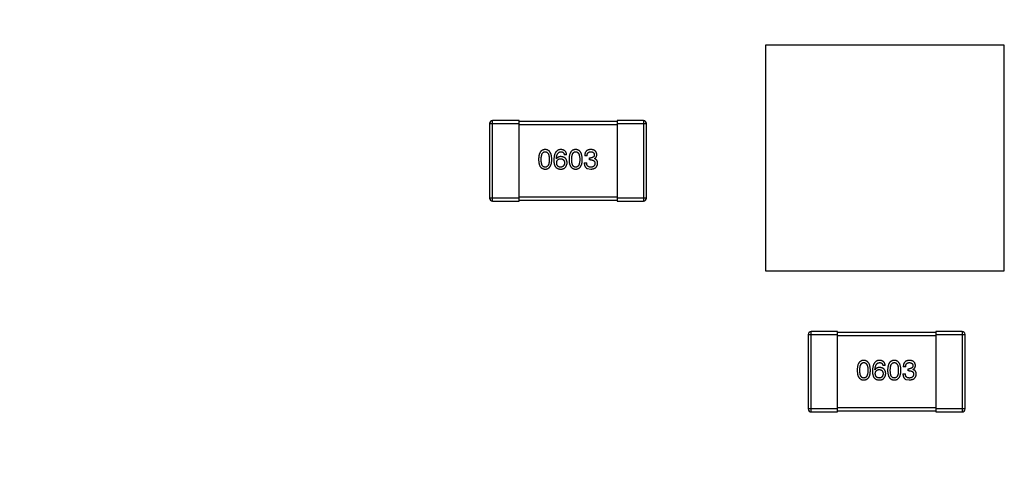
# Model space of a CAD drawing. Header units: inches. Extents: x -100 to 126, y -58 to 58.
# Tile 16 of 118: x 70.71 to 80.75, y -35.48 to -30.75. Entities that reach past the tile are written whole.
import ezdxf

# ---------------------------------------------------------------- set-up
doc = ezdxf.new("R2010")
doc.units = ezdxf.units.IN
doc.header["$LTSCALE"] = 1.21
doc.header["$MEASUREMENT"] = 0
doc.header["$PDMODE"] = 3
doc.header["$PDSIZE"] = 0.3125
doc.layers.get('0').update_dxf_attribs({"linetype": 'CONTINUOUS'})
doc.layers.get('Defpoints').update_dxf_attribs({"linetype": 'CONTINUOUS'})
doc.styles.get("Standard").update_dxf_attribs({"font": 'txt', "width": 0.8})
doc.dimstyles.get("Standard").update_dxf_attribs({"dimtxt": 0.15625, "dimasz": 0.1875, "dimexe": 0.125, "dimexo": 0.0625, "dimgap": 0.09, "dimtad": 0, "dimtih": 1, "dimtoh": 1, "dimzin": 4, "dimdsep": 46, "dimtxsty": 'STANDARD', "dimblk": '_FILLED', "dimblk1": '_FILLED', "dimblk2": '_FILLED', "dimcen": 0.09, "dimazin": 1, "dimtp": 0.01, "dimtm": 0.01, "dimtfac": 1, "dimtofl": 0, "dimtmove": 0, "dimatfit": 3, "dimldrblk": '_FILLED', "dimfxl": 1, "dimtolj": 1, "dimtzin": 4, "dimarcsym": 0})

# ---------------------------------------------------------------- blocks, each defined once
blk = doc.blocks.new('_FILLED')
at = {"color": 0, "linetype": 'ByBlock'}
blk.add_solid([(0, 0), (-1, 0.1667), (-1, -0.1667)], dxfattribs=at)
blk = doc.blocks.new('*D16')
at = {"color": 0, "lineweight": -2}
for p, q in [((76.836, 41.711), (39.619, 41.711)), ((39.744, 40.211), (39.744, -4.883)), ((39.744, -56.289), (39.744, -11.196)), ((61.686, -57.789), (39.619, -57.789))]:
    blk.add_line(p, q, dxfattribs=at)
at = {"layer": 'Defpoints', "color": 0}
for p in [(76.899, 41.711), (39.744, -57.789), (61.749, -57.789)]:
    blk.add_point(p, dxfattribs=at)
at = {"color": 0, "lineweight": -2, "xscale": 1.5, "yscale": 1.5, "zscale": 1.5}
for p, rotation in [((39.744, 41.711), 90), ((39.744, -57.789), 270)]:
    blk.add_blockref('_FILLED', p, dxfattribs=dict(at, rotation=rotation))
at = {"color": 0, "insert": (39.744, -8.039), "char_height": 2, "attachment_point": 5, "rotation": 90}
blk.add_mtext('\\A1;99.50', dxfattribs=at)

msp = doc.modelspace()

# ---------------------------------------------------------------- linework, layer by layer
at = {"color": 7, "linetype": 'Continuous'}
for p, q in [((80.749, -31.009), (78.312, -31.009)), ((78.312, -31.009), (78.312, -33.309)), ((80.749, -33.309), (80.749, -31.009)), ((75.499, -31.808), (75.799, -31.808)), ((75.499, -31.808), (75.499, -32.568)), ((75.799, -31.778), (75.529, -31.778)), ((75.529, -32.598), (75.529, -31.778)), ((75.799, -32.598), (75.799, -31.778)), ((76.799, -31.788), (75.799, -31.788)), ((75.799, -31.818), (76.799, -31.818)), ((77.069, -31.778), (76.799, -31.778)), ((76.799, -31.778), (76.799, -32.598)), ((76.799, -31.808), (77.099, -31.808)), ((77.069, -31.778), (77.069, -32.598)), ((77.099, -32.568), (77.099, -31.808)), ((76.285, -32.125), (76.261, -32.125)), ((76.493, -32.137), (76.469, -32.137)), ((76.181, -32.168), (76.18, -32.167)), ((76.464, -32.209), (76.49, -32.209)), ((76.517, -32.157), (76.53, -32.157)), ((76.517, -32.178), (76.517, -32.157)), ((76.529, -32.178), (76.517, -32.178)), ((76.568, -32.165), (76.568, -32.166)), ((76.494, -32.266), (76.53, -32.272)), ((75.799, -32.568), (75.499, -32.568)), ((75.529, -32.598), (75.799, -32.598)), ((76.799, -32.558), (75.799, -32.558)), ((75.799, -32.588), (76.799, -32.588)), ((77.099, -32.568), (76.799, -32.568)), ((76.799, -32.598), (77.069, -32.598)), ((78.312, -33.309), (80.749, -33.309)), ((79.049, -33.928), (78.779, -33.928)), ((78.779, -34.748), (78.779, -33.928)), ((79.049, -34.748), (79.049, -33.928)), ((80.049, -33.938), (79.049, -33.938)), ((80.319, -33.928), (80.049, -33.928)), ((80.049, -33.928), (80.049, -34.748)), ((80.319, -33.928), (80.319, -34.748)), ((78.749, -33.958), (79.049, -33.958)), ((78.749, -33.958), (78.749, -34.718)), ((79.049, -33.968), (80.049, -33.968)), ((80.049, -33.958), (80.349, -33.958)), ((80.349, -34.718), (80.349, -33.958)), ((79.431, -34.318), (79.43, -34.317)), ((79.535, -34.275), (79.511, -34.275)), ((79.743, -34.287), (79.719, -34.287)), ((79.767, -34.307), (79.78, -34.307)), ((79.767, -34.328), (79.767, -34.307)), ((79.779, -34.328), (79.767, -34.328)), ((79.818, -34.315), (79.818, -34.316)), ((79.714, -34.359), (79.74, -34.359)), ((79.744, -34.416), (79.78, -34.422)), ((79.049, -34.718), (78.749, -34.718)), ((78.779, -34.748), (79.049, -34.748)), ((80.049, -34.708), (79.049, -34.708)), ((79.049, -34.738), (80.049, -34.738)), ((80.349, -34.718), (80.049, -34.718)), ((80.049, -34.748), (80.319, -34.748))]:
    msp.add_line(p, q, dxfattribs=at)
for centre, start, end in [((75.529, -31.808), 89.9999, 179.9999), ((77.069, -31.808), 359.9999, 89.9999), ((75.529, -32.568), 179.9999, 269.9999), ((77.069, -32.568), 269.9999, 359.9999), ((78.779, -33.958), 89.9999, 179.9999), ((80.319, -33.958), 359.9999, 89.9999), ((78.779, -34.718), 179.9999, 269.9999), ((80.319, -34.718), 269.9999, 359.9999)]:
    msp.add_arc(centre, 0.03, start, end, dxfattribs=at)
for points, knots in [([(76.066, -32.072), (76.063, -32.072), (76.058, -32.073), (76.051, -32.074), (76.044, -32.076), (76.037, -32.079), (76.031, -32.082), (76.025, -32.087), (76.02, -32.092), (76.016, -32.098), (76.012, -32.105), (76.009, -32.113), (76.005, -32.121), (76.003, -32.13), (76.001, -32.14), (76, -32.15), (75.999, -32.162), (75.998, -32.17), (75.998, -32.174)], [0, 0, 0, 0, 0.057911, 0.113262, 0.165956, 0.217443, 0.268511, 0.319665, 0.372, 0.426129, 0.483365, 0.543779, 0.607756, 0.676562, 0.749704, 0.827713, 0.911177, 1, 1, 1, 1]), ([(76.025, -32.174), (76.025, -32.171), (76.026, -32.165), (76.026, -32.156), (76.027, -32.147), (76.028, -32.14), (76.029, -32.133), (76.031, -32.126), (76.033, -32.12), (76.035, -32.115), (76.038, -32.11), (76.041, -32.106), (76.044, -32.103), (76.048, -32.1), (76.052, -32.098), (76.056, -32.096), (76.061, -32.095), (76.064, -32.095), (76.066, -32.095)], [0, 0, 0, 0, 0.096452, 0.187278, 0.271765, 0.350519, 0.423437, 0.491321, 0.554011, 0.612224, 0.666281, 0.717003, 0.764884, 0.811423, 0.856783, 0.902993, 0.950236, 1, 1, 1, 1]), ([(76.134, -32.174), (76.133, -32.17), (76.133, -32.162), (76.132, -32.151), (76.13, -32.14), (76.128, -32.13), (76.126, -32.121), (76.123, -32.113), (76.119, -32.106), (76.115, -32.099), (76.111, -32.093), (76.106, -32.087), (76.1, -32.083), (76.094, -32.079), (76.088, -32.076), (76.081, -32.074), (76.074, -32.073), (76.068, -32.072), (76.066, -32.072)], [0, 0, 0, 0, 0.088475, 0.171606, 0.249595, 0.322626, 0.391327, 0.455765, 0.516374, 0.573675, 0.628522, 0.681161, 0.732559, 0.783563, 0.83504, 0.887639, 0.942585, 1, 1, 1, 1]), ([(76.066, -32.095), (76.068, -32.095), (76.071, -32.095), (76.076, -32.096), (76.08, -32.098), (76.084, -32.1), (76.088, -32.103), (76.091, -32.106), (76.094, -32.11), (76.097, -32.115), (76.1, -32.12), (76.102, -32.126), (76.103, -32.132), (76.105, -32.14), (76.106, -32.147), (76.107, -32.156), (76.107, -32.165), (76.107, -32.171), (76.107, -32.174)], [0, 0, 0, 0, 0.050604, 0.098688, 0.145699, 0.191791, 0.238625, 0.286717, 0.337546, 0.391814, 0.449755, 0.512106, 0.579685, 0.652048, 0.730262, 0.814146, 0.904281, 1, 1, 1, 1]), ([(76.227, -32.072), (76.224, -32.072), (76.218, -32.073), (76.21, -32.074), (76.203, -32.076), (76.196, -32.08), (76.19, -32.083), (76.184, -32.088), (76.178, -32.094), (76.174, -32.1), (76.169, -32.107), (76.166, -32.115), (76.162, -32.123), (76.16, -32.133), (76.158, -32.143), (76.156, -32.154), (76.155, -32.166), (76.155, -32.174), (76.155, -32.178)], [0, 0, 0, 0, 0.058957, 0.115262, 0.16907, 0.221312, 0.273147, 0.324961, 0.377649, 0.432026, 0.488925, 0.549039, 0.612912, 0.680653, 0.753056, 0.830314, 0.912483, 1, 1, 1, 1]), ([(76.18, -32.167), (76.18, -32.164), (76.18, -32.159), (76.181, -32.151), (76.183, -32.144), (76.184, -32.137), (76.186, -32.13), (76.188, -32.124), (76.191, -32.119), (76.194, -32.114), (76.197, -32.11), (76.2, -32.106), (76.204, -32.103), (76.208, -32.1), (76.212, -32.098), (76.217, -32.097), (76.222, -32.096), (76.225, -32.095), (76.227, -32.095)], [0, 0, 0, 0, 0.089218, 0.173709, 0.252753, 0.326963, 0.397099, 0.462534, 0.524018, 0.582178, 0.637235, 0.689955, 0.741228, 0.791618, 0.841661, 0.892925, 0.945259, 1, 1, 1, 1]), ([(76.285, -32.125), (76.284, -32.123), (76.284, -32.119), (76.283, -32.113), (76.281, -32.108), (76.279, -32.103), (76.277, -32.098), (76.274, -32.094), (76.271, -32.09), (76.268, -32.087), (76.264, -32.084), (76.26, -32.081), (76.255, -32.079), (76.25, -32.077), (76.245, -32.075), (76.239, -32.074), (76.233, -32.073), (76.229, -32.072), (76.227, -32.072)], [0, 0, 0, 0, 0.06947, 0.136096, 0.199592, 0.260665, 0.319672, 0.377156, 0.433415, 0.489984, 0.546535, 0.604276, 0.663499, 0.725182, 0.788953, 0.855683, 0.926216, 1, 1, 1, 1]), ([(76.227, -32.095), (76.229, -32.095), (76.233, -32.095), (76.239, -32.097), (76.245, -32.099), (76.25, -32.102), (76.254, -32.107), (76.257, -32.112), (76.259, -32.118), (76.26, -32.122), (76.261, -32.125)], [0, 0, 0, 0, 0.136586, 0.261496, 0.378089, 0.490612, 0.605522, 0.725767, 0.8561, 1, 1, 1, 1]), ([(76.377, -32.072), (76.374, -32.072), (76.369, -32.073), (76.361, -32.074), (76.354, -32.076), (76.348, -32.079), (76.342, -32.082), (76.336, -32.087), (76.331, -32.092), (76.327, -32.098), (76.323, -32.105), (76.319, -32.113), (76.316, -32.121), (76.314, -32.13), (76.312, -32.14), (76.31, -32.15), (76.309, -32.162), (76.309, -32.17), (76.309, -32.174)], [0, 0, 0, 0, 0.057911, 0.113262, 0.165956, 0.217443, 0.268511, 0.319665, 0.372, 0.426129, 0.483365, 0.543779, 0.607756, 0.676562, 0.749704, 0.827713, 0.911177, 1, 1, 1, 1]), ([(76.336, -32.174), (76.336, -32.171), (76.336, -32.165), (76.337, -32.156), (76.338, -32.147), (76.339, -32.14), (76.34, -32.133), (76.342, -32.126), (76.344, -32.12), (76.346, -32.115), (76.349, -32.11), (76.352, -32.106), (76.355, -32.103), (76.359, -32.1), (76.363, -32.098), (76.367, -32.096), (76.372, -32.095), (76.375, -32.095), (76.377, -32.095)], [0, 0, 0, 0, 0.096452, 0.187278, 0.271765, 0.350519, 0.423437, 0.491321, 0.554011, 0.612224, 0.666281, 0.717003, 0.764884, 0.811423, 0.856783, 0.902993, 0.950236, 1, 1, 1, 1]), ([(76.444, -32.174), (76.444, -32.17), (76.444, -32.162), (76.443, -32.151), (76.441, -32.14), (76.439, -32.13), (76.437, -32.121), (76.434, -32.113), (76.43, -32.106), (76.426, -32.099), (76.422, -32.093), (76.417, -32.087), (76.411, -32.083), (76.405, -32.079), (76.399, -32.076), (76.392, -32.074), (76.384, -32.073), (76.379, -32.072), (76.377, -32.072)], [0, 0, 0, 0, 0.088475, 0.171606, 0.249595, 0.322626, 0.391327, 0.455765, 0.516374, 0.573675, 0.628522, 0.681161, 0.732559, 0.783563, 0.83504, 0.887639, 0.942585, 1, 1, 1, 1]), ([(76.377, -32.095), (76.378, -32.095), (76.382, -32.095), (76.386, -32.096), (76.391, -32.098), (76.395, -32.1), (76.399, -32.103), (76.402, -32.106), (76.405, -32.11), (76.408, -32.115), (76.41, -32.12), (76.413, -32.126), (76.414, -32.132), (76.416, -32.14), (76.417, -32.147), (76.418, -32.156), (76.418, -32.165), (76.418, -32.171), (76.418, -32.174)], [0, 0, 0, 0, 0.050604, 0.098688, 0.145699, 0.191791, 0.238625, 0.286717, 0.337546, 0.391814, 0.449755, 0.512106, 0.579685, 0.652048, 0.730262, 0.814146, 0.904281, 1, 1, 1, 1]), ([(76.532, -32.072), (76.53, -32.072), (76.525, -32.072), (76.518, -32.073), (76.511, -32.075), (76.505, -32.077), (76.499, -32.079), (76.494, -32.082), (76.489, -32.085), (76.485, -32.089), (76.481, -32.093), (76.478, -32.098), (76.475, -32.103), (76.473, -32.109), (76.471, -32.115), (76.47, -32.122), (76.469, -32.129), (76.469, -32.134), (76.469, -32.137)], [0, 0, 0, 0, 0.073232, 0.142595, 0.207997, 0.270074, 0.329156, 0.386529, 0.441846, 0.496976, 0.551877, 0.607941, 0.665637, 0.725446, 0.788542, 0.855101, 0.925196, 1, 1, 1, 1]), ([(76.493, -32.137), (76.493, -32.135), (76.493, -32.132), (76.494, -32.127), (76.494, -32.123), (76.496, -32.119), (76.497, -32.115), (76.499, -32.111), (76.501, -32.108), (76.503, -32.106), (76.505, -32.103), (76.508, -32.101), (76.511, -32.099), (76.515, -32.098), (76.518, -32.097), (76.522, -32.096), (76.527, -32.095), (76.53, -32.095), (76.531, -32.095)], [0, 0, 0, 0, 0.078134, 0.15164, 0.221358, 0.286689, 0.348614, 0.407697, 0.464247, 0.520153, 0.574432, 0.629291, 0.684538, 0.742032, 0.801329, 0.863637, 0.930123, 1, 1, 1, 1]), ([(76.567, -32.126), (76.567, -32.127), (76.567, -32.129), (76.566, -32.133), (76.566, -32.136), (76.564, -32.139), (76.563, -32.142), (76.561, -32.145), (76.56, -32.147), (76.557, -32.149), (76.555, -32.151), (76.552, -32.153), (76.549, -32.154), (76.546, -32.155), (76.542, -32.156), (76.538, -32.157), (76.534, -32.157), (76.531, -32.157), (76.53, -32.157)], [0, 0, 0, 0, 0.067741, 0.131599, 0.192143, 0.249977, 0.306453, 0.361639, 0.416449, 0.471489, 0.527582, 0.584873, 0.644974, 0.70814, 0.77492, 0.845909, 0.920585, 1, 1, 1, 1]), ([(76.531, -32.095), (76.532, -32.095), (76.535, -32.095), (76.539, -32.096), (76.543, -32.097), (76.546, -32.097), (76.549, -32.099), (76.552, -32.1), (76.555, -32.101), (76.557, -32.103), (76.559, -32.105), (76.561, -32.108), (76.563, -32.11), (76.564, -32.113), (76.565, -32.116), (76.566, -32.119), (76.567, -32.122), (76.567, -32.125), (76.567, -32.126)], [0, 0, 0, 0, 0.078051, 0.151197, 0.220412, 0.286742, 0.34933, 0.409464, 0.467368, 0.52298, 0.578639, 0.633998, 0.690142, 0.746855, 0.805868, 0.867776, 0.932345, 1, 1, 1, 1]), ([(76.592, -32.124), (76.592, -32.122), (76.592, -32.118), (76.591, -32.112), (76.589, -32.107), (76.587, -32.102), (76.585, -32.097), (76.582, -32.093), (76.579, -32.089), (76.576, -32.086), (76.572, -32.083), (76.567, -32.08), (76.562, -32.078), (76.557, -32.076), (76.552, -32.075), (76.545, -32.073), (76.539, -32.073), (76.534, -32.072), (76.532, -32.072)], [0, 0, 0, 0, 0.067521, 0.132139, 0.193339, 0.252064, 0.309083, 0.364848, 0.420021, 0.475612, 0.532002, 0.589602, 0.649896, 0.712634, 0.778603, 0.848416, 0.922155, 1, 1, 1, 1]), ([(76.568, -32.165), (76.57, -32.164), (76.574, -32.162), (76.579, -32.159), (76.583, -32.154), (76.586, -32.149), (76.589, -32.144), (76.591, -32.138), (76.592, -32.131), (76.592, -32.126), (76.592, -32.124)], [0, 0, 0, 0, 0.125227, 0.244792, 0.361427, 0.478215, 0.59667, 0.722058, 0.856314, 1, 1, 1, 1]), ([(75.998, -32.174), (75.998, -32.178), (75.999, -32.185), (76, -32.196), (76.001, -32.207), (76.003, -32.216), (76.006, -32.225), (76.009, -32.233), (76.012, -32.241), (76.016, -32.247), (76.02, -32.253), (76.025, -32.258), (76.031, -32.262), (76.037, -32.266), (76.044, -32.269), (76.051, -32.271), (76.058, -32.272), (76.063, -32.272), (76.066, -32.272)], [0, 0, 0, 0, 0.087693, 0.170223, 0.247496, 0.319826, 0.387768, 0.451403, 0.511459, 0.568358, 0.622671, 0.675251, 0.726739, 0.778422, 0.830759, 0.884394, 0.940865, 1, 1, 1, 1]), ([(76.066, -32.253), (76.064, -32.252), (76.061, -32.252), (76.056, -32.251), (76.052, -32.25), (76.048, -32.248), (76.044, -32.245), (76.041, -32.241), (76.038, -32.237), (76.035, -32.233), (76.033, -32.228), (76.031, -32.222), (76.029, -32.215), (76.028, -32.208), (76.027, -32.2), (76.026, -32.192), (76.026, -32.183), (76.025, -32.177), (76.025, -32.174)], [0, 0, 0, 0, 0.049766, 0.097012, 0.143225, 0.188786, 0.235079, 0.282962, 0.333687, 0.387747, 0.445963, 0.508657, 0.576545, 0.649868, 0.72822, 0.812712, 0.903543, 1, 1, 1, 1]), ([(76.066, -32.272), (76.069, -32.272), (76.074, -32.272), (76.081, -32.271), (76.088, -32.269), (76.095, -32.266), (76.101, -32.262), (76.106, -32.258), (76.111, -32.253), (76.116, -32.247), (76.12, -32.24), (76.123, -32.233), (76.126, -32.225), (76.129, -32.216), (76.131, -32.207), (76.132, -32.196), (76.133, -32.185), (76.133, -32.178), (76.134, -32.174)], [0, 0, 0, 0, 0.059134, 0.115603, 0.169236, 0.221572, 0.273254, 0.32474, 0.377319, 0.431815, 0.488555, 0.548609, 0.612242, 0.680182, 0.75251, 0.829782, 0.91231, 1, 1, 1, 1]), ([(76.107, -32.174), (76.107, -32.177), (76.107, -32.183), (76.107, -32.192), (76.106, -32.2), (76.105, -32.208), (76.103, -32.215), (76.102, -32.221), (76.1, -32.227), (76.097, -32.232), (76.094, -32.237), (76.091, -32.241), (76.088, -32.244), (76.084, -32.247), (76.08, -32.25), (76.076, -32.251), (76.071, -32.252), (76.068, -32.252), (76.066, -32.253)], [0, 0, 0, 0, 0.094834, 0.184067, 0.267029, 0.344713, 0.417334, 0.484367, 0.546941, 0.604717, 0.65953, 0.710539, 0.759381, 0.806382, 0.853027, 0.900623, 0.949121, 1, 1, 1, 1]), ([(76.155, -32.178), (76.155, -32.182), (76.155, -32.189), (76.155, -32.199), (76.156, -32.208), (76.158, -32.217), (76.16, -32.225), (76.162, -32.233), (76.165, -32.24), (76.168, -32.244), (76.169, -32.246)], [0, 0, 0, 0, 0.151498, 0.29521, 0.430242, 0.557137, 0.677306, 0.790845, 0.898111, 1, 1, 1, 1]), ([(76.227, -32.144), (76.224, -32.144), (76.219, -32.145), (76.212, -32.146), (76.205, -32.148), (76.199, -32.15), (76.193, -32.154), (76.188, -32.158), (76.184, -32.163), (76.182, -32.166), (76.181, -32.168)], [0, 0, 0, 0, 0.144617, 0.279572, 0.40596, 0.526097, 0.64389, 0.760003, 0.877724, 1, 1, 1, 1]), ([(76.183, -32.209), (76.183, -32.207), (76.183, -32.204), (76.184, -32.199), (76.185, -32.195), (76.186, -32.191), (76.188, -32.187), (76.19, -32.183), (76.192, -32.18), (76.194, -32.177), (76.197, -32.175), (76.2, -32.173), (76.203, -32.171), (76.207, -32.169), (76.21, -32.168), (76.215, -32.167), (76.219, -32.166), (76.222, -32.166), (76.223, -32.166)], [0, 0, 0, 0, 0.076072, 0.148369, 0.216753, 0.281358, 0.342792, 0.401604, 0.458929, 0.514444, 0.569818, 0.625343, 0.681554, 0.739608, 0.800134, 0.863477, 0.929547, 1, 1, 1, 1]), ([(76.225, -32.253), (76.223, -32.252), (76.22, -32.252), (76.215, -32.252), (76.211, -32.251), (76.207, -32.249), (76.204, -32.248), (76.2, -32.246), (76.197, -32.244), (76.195, -32.241), (76.192, -32.238), (76.19, -32.235), (76.188, -32.231), (76.186, -32.227), (76.185, -32.223), (76.184, -32.219), (76.183, -32.214), (76.183, -32.211), (76.183, -32.209)], [0, 0, 0, 0, 0.070403, 0.137196, 0.200053, 0.260887, 0.31876, 0.37535, 0.430743, 0.485927, 0.541678, 0.598832, 0.657726, 0.719441, 0.783504, 0.851852, 0.923533, 1, 1, 1, 1]), ([(76.223, -32.166), (76.225, -32.166), (76.228, -32.166), (76.232, -32.167), (76.236, -32.168), (76.24, -32.169), (76.243, -32.171), (76.246, -32.172), (76.249, -32.175), (76.252, -32.177), (76.254, -32.18), (76.256, -32.183), (76.258, -32.186), (76.26, -32.19), (76.261, -32.194), (76.262, -32.198), (76.262, -32.203), (76.263, -32.206), (76.263, -32.208)], [0, 0, 0, 0, 0.069884, 0.136529, 0.199638, 0.259844, 0.317774, 0.374356, 0.430026, 0.485148, 0.5409, 0.597889, 0.657472, 0.718614, 0.783613, 0.85129, 0.923712, 1, 1, 1, 1]), ([(76.263, -32.208), (76.263, -32.209), (76.262, -32.213), (76.262, -32.218), (76.261, -32.222), (76.26, -32.226), (76.258, -32.23), (76.257, -32.234), (76.255, -32.237), (76.252, -32.24), (76.25, -32.243), (76.247, -32.245), (76.244, -32.247), (76.24, -32.249), (76.237, -32.25), (76.233, -32.251), (76.229, -32.252), (76.226, -32.252), (76.225, -32.253)], [0, 0, 0, 0, 0.078863, 0.153308, 0.223539, 0.289857, 0.35341, 0.413572, 0.471721, 0.528235, 0.584279, 0.638781, 0.69466, 0.751251, 0.809198, 0.869697, 0.933318, 1, 1, 1, 1]), ([(76.289, -32.207), (76.289, -32.204), (76.289, -32.2), (76.288, -32.193), (76.286, -32.187), (76.284, -32.181), (76.282, -32.176), (76.279, -32.171), (76.276, -32.166), (76.272, -32.162), (76.268, -32.158), (76.264, -32.155), (76.259, -32.152), (76.253, -32.15), (76.247, -32.148), (76.241, -32.146), (76.234, -32.145), (76.229, -32.145), (76.227, -32.144)], [0, 0, 0, 0, 0.071527, 0.139094, 0.20346, 0.264939, 0.323904, 0.381383, 0.437591, 0.493343, 0.549401, 0.606085, 0.664838, 0.725424, 0.788712, 0.855452, 0.925772, 1, 1, 1, 1]), ([(76.269, -32.256), (76.271, -32.254), (76.274, -32.251), (76.278, -32.245), (76.281, -32.239), (76.284, -32.233), (76.286, -32.227), (76.288, -32.22), (76.289, -32.214), (76.289, -32.209), (76.289, -32.207)], [0, 0, 0, 0, 0.129393, 0.255335, 0.378531, 0.500878, 0.622934, 0.746191, 0.87096, 1, 1, 1, 1]), ([(76.309, -32.174), (76.309, -32.178), (76.309, -32.185), (76.31, -32.196), (76.312, -32.207), (76.314, -32.216), (76.316, -32.225), (76.319, -32.233), (76.323, -32.241), (76.327, -32.247), (76.331, -32.253), (76.336, -32.258), (76.342, -32.262), (76.348, -32.266), (76.354, -32.269), (76.361, -32.271), (76.369, -32.272), (76.374, -32.272), (76.377, -32.272)], [0, 0, 0, 0, 0.087693, 0.170223, 0.247496, 0.319826, 0.387768, 0.451403, 0.511459, 0.568358, 0.622671, 0.675251, 0.726739, 0.778422, 0.830759, 0.884394, 0.940865, 1, 1, 1, 1]), ([(76.377, -32.253), (76.375, -32.252), (76.372, -32.252), (76.367, -32.251), (76.363, -32.25), (76.359, -32.248), (76.355, -32.245), (76.352, -32.241), (76.349, -32.237), (76.346, -32.233), (76.344, -32.228), (76.342, -32.222), (76.34, -32.215), (76.339, -32.208), (76.338, -32.2), (76.337, -32.192), (76.336, -32.183), (76.336, -32.177), (76.336, -32.174)], [0, 0, 0, 0, 0.049766, 0.097012, 0.143225, 0.188786, 0.235079, 0.282962, 0.333687, 0.387747, 0.445963, 0.508657, 0.576545, 0.649868, 0.72822, 0.812712, 0.903543, 1, 1, 1, 1]), ([(76.377, -32.272), (76.379, -32.272), (76.385, -32.272), (76.392, -32.271), (76.399, -32.269), (76.406, -32.266), (76.412, -32.262), (76.417, -32.258), (76.422, -32.253), (76.427, -32.247), (76.431, -32.24), (76.434, -32.233), (76.437, -32.225), (76.44, -32.216), (76.442, -32.207), (76.443, -32.196), (76.444, -32.185), (76.444, -32.178), (76.444, -32.174)], [0, 0, 0, 0, 0.059134, 0.115603, 0.169236, 0.221572, 0.273254, 0.32474, 0.377319, 0.431815, 0.488555, 0.548609, 0.612242, 0.680182, 0.75251, 0.829782, 0.91231, 1, 1, 1, 1]), ([(76.418, -32.174), (76.418, -32.177), (76.418, -32.183), (76.418, -32.192), (76.417, -32.2), (76.416, -32.208), (76.414, -32.215), (76.413, -32.221), (76.41, -32.227), (76.408, -32.232), (76.405, -32.237), (76.402, -32.241), (76.399, -32.244), (76.395, -32.247), (76.391, -32.25), (76.386, -32.251), (76.382, -32.252), (76.378, -32.252), (76.377, -32.253)], [0, 0, 0, 0, 0.094834, 0.184067, 0.267029, 0.344713, 0.417334, 0.484367, 0.546941, 0.604717, 0.65953, 0.710539, 0.759381, 0.806382, 0.853027, 0.900623, 0.949121, 1, 1, 1, 1]), ([(76.464, -32.209), (76.464, -32.211), (76.465, -32.214), (76.465, -32.219), (76.466, -32.224), (76.467, -32.229), (76.468, -32.233), (76.469, -32.237), (76.471, -32.241), (76.472, -32.245), (76.474, -32.248), (76.476, -32.252), (76.479, -32.255), (76.481, -32.257), (76.484, -32.26), (76.487, -32.262), (76.49, -32.264), (76.493, -32.265), (76.494, -32.266)], [0, 0, 0, 0, 0.078937, 0.154495, 0.226898, 0.296844, 0.363348, 0.427781, 0.48946, 0.549586, 0.607902, 0.664733, 0.720805, 0.776157, 0.831175, 0.886736, 0.943094, 1, 1, 1, 1]), ([(76.531, -32.253), (76.529, -32.253), (76.526, -32.252), (76.522, -32.252), (76.517, -32.251), (76.513, -32.25), (76.51, -32.248), (76.506, -32.246), (76.503, -32.244), (76.5, -32.242), (76.498, -32.239), (76.496, -32.235), (76.494, -32.232), (76.492, -32.228), (76.491, -32.224), (76.49, -32.219), (76.49, -32.214), (76.49, -32.211), (76.49, -32.209)], [0, 0, 0, 0, 0.071272, 0.13882, 0.201858, 0.262757, 0.320043, 0.376709, 0.431462, 0.486034, 0.541209, 0.597703, 0.65589, 0.717768, 0.782056, 0.850407, 0.92277, 1, 1, 1, 1]), ([(76.529, -32.178), (76.531, -32.178), (76.534, -32.178), (76.539, -32.179), (76.544, -32.179), (76.548, -32.18), (76.552, -32.182), (76.556, -32.183), (76.56, -32.185), (76.563, -32.187), (76.565, -32.19), (76.567, -32.192), (76.569, -32.195), (76.571, -32.199), (76.572, -32.202), (76.573, -32.206), (76.574, -32.21), (76.574, -32.213), (76.574, -32.214)], [0, 0, 0, 0, 0.082495, 0.159728, 0.232496, 0.300725, 0.365163, 0.425859, 0.483728, 0.538892, 0.592921, 0.646195, 0.699968, 0.754746, 0.811387, 0.870806, 0.933482, 1, 1, 1, 1]), ([(76.53, -32.272), (76.533, -32.272), (76.538, -32.272), (76.546, -32.271), (76.553, -32.269), (76.56, -32.268), (76.566, -32.265), (76.572, -32.263), (76.577, -32.26), (76.582, -32.256), (76.586, -32.252), (76.59, -32.247), (76.593, -32.242), (76.595, -32.237), (76.598, -32.231), (76.599, -32.225), (76.601, -32.218), (76.601, -32.213), (76.601, -32.211)], [0, 0, 0, 0, 0.078078, 0.151942, 0.221594, 0.28726, 0.350176, 0.409768, 0.467648, 0.523784, 0.578904, 0.634014, 0.689819, 0.746826, 0.805875, 0.867063, 0.931764, 1, 1, 1, 1]), ([(76.574, -32.214), (76.574, -32.216), (76.573, -32.219), (76.573, -32.223), (76.572, -32.227), (76.57, -32.23), (76.569, -32.234), (76.567, -32.237), (76.564, -32.239), (76.562, -32.242), (76.559, -32.244), (76.556, -32.246), (76.553, -32.248), (76.549, -32.249), (76.545, -32.251), (76.541, -32.252), (76.536, -32.252), (76.533, -32.252), (76.531, -32.253)], [0, 0, 0, 0, 0.068514, 0.133941, 0.195994, 0.255362, 0.312994, 0.369441, 0.424687, 0.480522, 0.537148, 0.594801, 0.654411, 0.716817, 0.781981, 0.850498, 0.923306, 1, 1, 1, 1]), ([(76.601, -32.211), (76.601, -32.21), (76.601, -32.207), (76.601, -32.203), (76.6, -32.199), (76.599, -32.195), (76.598, -32.192), (76.596, -32.188), (76.595, -32.185), (76.593, -32.182), (76.591, -32.18), (76.588, -32.177), (76.586, -32.175), (76.583, -32.173), (76.579, -32.171), (76.576, -32.169), (76.572, -32.167), (76.57, -32.167), (76.568, -32.166)], [0, 0, 0, 0, 0.071215, 0.138707, 0.20396, 0.266995, 0.327734, 0.387609, 0.445602, 0.503345, 0.561136, 0.618597, 0.677672, 0.738255, 0.799989, 0.863961, 0.930555, 1, 1, 1, 1]), ([(76.169, -32.246), (76.17, -32.248), (76.173, -32.252), (76.178, -32.257), (76.184, -32.262), (76.19, -32.265), (76.197, -32.268), (76.204, -32.27), (76.212, -32.272), (76.217, -32.272), (76.22, -32.272)], [0, 0, 0, 0, 0.125033, 0.246266, 0.36603, 0.485265, 0.606781, 0.732144, 0.862551, 1, 1, 1, 1]), ([(76.22, -32.272), (76.223, -32.272), (76.228, -32.272), (76.236, -32.272), (76.243, -32.271), (76.25, -32.269), (76.256, -32.266), (76.261, -32.264), (76.266, -32.26), (76.268, -32.257), (76.269, -32.256)], [0, 0, 0, 0, 0.156782, 0.301945, 0.436395, 0.561474, 0.678489, 0.78853, 0.894967, 1, 1, 1, 1]), ([(79.316, -34.222), (79.313, -34.222), (79.308, -34.223), (79.301, -34.224), (79.294, -34.226), (79.287, -34.229), (79.281, -34.232), (79.275, -34.237), (79.27, -34.242), (79.266, -34.248), (79.262, -34.255), (79.258, -34.263), (79.255, -34.271), (79.253, -34.28), (79.251, -34.29), (79.25, -34.3), (79.249, -34.312), (79.248, -34.32), (79.248, -34.324)], [0, 0, 0, 0, 0.057911, 0.113262, 0.165956, 0.217443, 0.268511, 0.319665, 0.372, 0.426129, 0.483365, 0.543779, 0.607756, 0.676562, 0.749704, 0.827713, 0.911177, 1, 1, 1, 1]), ([(79.275, -34.324), (79.275, -34.321), (79.276, -34.315), (79.276, -34.306), (79.277, -34.297), (79.278, -34.29), (79.279, -34.283), (79.281, -34.276), (79.283, -34.27), (79.285, -34.265), (79.288, -34.26), (79.291, -34.256), (79.294, -34.253), (79.298, -34.25), (79.302, -34.248), (79.306, -34.246), (79.311, -34.245), (79.314, -34.245), (79.316, -34.245)], [0, 0, 0, 0, 0.096452, 0.187278, 0.271765, 0.350519, 0.423437, 0.491321, 0.554011, 0.612224, 0.666281, 0.717003, 0.764884, 0.811423, 0.856783, 0.902993, 0.950236, 1, 1, 1, 1]), ([(79.384, -34.324), (79.383, -34.32), (79.383, -34.312), (79.382, -34.301), (79.38, -34.29), (79.378, -34.28), (79.376, -34.271), (79.373, -34.263), (79.369, -34.256), (79.365, -34.249), (79.361, -34.243), (79.356, -34.237), (79.35, -34.233), (79.344, -34.229), (79.338, -34.226), (79.331, -34.224), (79.324, -34.223), (79.318, -34.222), (79.316, -34.222)], [0, 0, 0, 0, 0.088475, 0.171606, 0.249595, 0.322626, 0.391327, 0.455765, 0.516374, 0.573675, 0.628522, 0.681161, 0.732559, 0.783563, 0.83504, 0.887639, 0.942585, 1, 1, 1, 1]), ([(79.316, -34.245), (79.318, -34.245), (79.321, -34.245), (79.326, -34.246), (79.33, -34.248), (79.334, -34.25), (79.338, -34.253), (79.341, -34.256), (79.344, -34.26), (79.347, -34.265), (79.35, -34.27), (79.352, -34.276), (79.353, -34.282), (79.355, -34.29), (79.356, -34.297), (79.357, -34.306), (79.357, -34.315), (79.357, -34.321), (79.357, -34.324)], [0, 0, 0, 0, 0.050604, 0.098688, 0.145699, 0.191791, 0.238625, 0.286717, 0.337546, 0.391814, 0.449755, 0.512106, 0.579685, 0.652048, 0.730262, 0.814146, 0.904281, 1, 1, 1, 1]), ([(79.477, -34.222), (79.474, -34.222), (79.468, -34.223), (79.46, -34.224), (79.453, -34.226), (79.446, -34.23), (79.44, -34.233), (79.434, -34.238), (79.428, -34.244), (79.424, -34.25), (79.419, -34.257), (79.416, -34.265), (79.412, -34.273), (79.41, -34.283), (79.408, -34.293), (79.406, -34.304), (79.405, -34.316), (79.405, -34.324), (79.405, -34.328)], [0, 0, 0, 0, 0.058957, 0.115262, 0.16907, 0.221312, 0.273147, 0.324961, 0.377649, 0.432026, 0.488925, 0.549039, 0.612912, 0.680653, 0.753056, 0.830314, 0.912483, 1, 1, 1, 1]), ([(79.43, -34.317), (79.43, -34.314), (79.43, -34.309), (79.431, -34.301), (79.433, -34.294), (79.434, -34.287), (79.436, -34.28), (79.438, -34.274), (79.441, -34.269), (79.444, -34.264), (79.447, -34.26), (79.45, -34.256), (79.454, -34.253), (79.458, -34.25), (79.462, -34.248), (79.467, -34.247), (79.472, -34.246), (79.475, -34.245), (79.477, -34.245)], [0, 0, 0, 0, 0.089218, 0.173709, 0.252753, 0.326963, 0.397099, 0.462534, 0.524018, 0.582178, 0.637235, 0.689955, 0.741228, 0.791618, 0.841661, 0.892925, 0.945259, 1, 1, 1, 1]), ([(79.535, -34.275), (79.534, -34.273), (79.534, -34.269), (79.533, -34.263), (79.531, -34.258), (79.529, -34.253), (79.527, -34.248), (79.524, -34.244), (79.521, -34.24), (79.518, -34.237), (79.514, -34.234), (79.51, -34.231), (79.505, -34.229), (79.5, -34.227), (79.495, -34.225), (79.489, -34.224), (79.483, -34.223), (79.479, -34.222), (79.477, -34.222)], [0, 0, 0, 0, 0.06947, 0.136096, 0.199592, 0.260665, 0.319672, 0.377156, 0.433415, 0.489984, 0.546535, 0.604276, 0.663499, 0.725182, 0.788953, 0.855683, 0.926216, 1, 1, 1, 1]), ([(79.477, -34.245), (79.479, -34.245), (79.483, -34.245), (79.489, -34.247), (79.495, -34.249), (79.5, -34.252), (79.504, -34.257), (79.507, -34.262), (79.509, -34.268), (79.51, -34.272), (79.511, -34.275)], [0, 0, 0, 0, 0.136586, 0.261496, 0.378089, 0.490612, 0.605522, 0.725767, 0.8561, 1, 1, 1, 1]), ([(79.627, -34.222), (79.624, -34.222), (79.619, -34.223), (79.611, -34.224), (79.604, -34.226), (79.598, -34.229), (79.592, -34.232), (79.586, -34.237), (79.581, -34.242), (79.577, -34.248), (79.573, -34.255), (79.569, -34.263), (79.566, -34.271), (79.564, -34.28), (79.562, -34.29), (79.56, -34.3), (79.559, -34.312), (79.559, -34.32), (79.559, -34.324)], [0, 0, 0, 0, 0.057911, 0.113262, 0.165956, 0.217443, 0.268511, 0.319665, 0.372, 0.426129, 0.483365, 0.543779, 0.607756, 0.676562, 0.749704, 0.827713, 0.911177, 1, 1, 1, 1]), ([(79.586, -34.324), (79.586, -34.321), (79.586, -34.315), (79.587, -34.306), (79.588, -34.297), (79.589, -34.29), (79.59, -34.283), (79.592, -34.276), (79.594, -34.27), (79.596, -34.265), (79.599, -34.26), (79.602, -34.256), (79.605, -34.253), (79.609, -34.25), (79.613, -34.248), (79.617, -34.246), (79.622, -34.245), (79.625, -34.245), (79.627, -34.245)], [0, 0, 0, 0, 0.096452, 0.187278, 0.271765, 0.350519, 0.423437, 0.491321, 0.554011, 0.612224, 0.666281, 0.717003, 0.764884, 0.811423, 0.856783, 0.902993, 0.950236, 1, 1, 1, 1]), ([(79.694, -34.324), (79.694, -34.32), (79.694, -34.312), (79.693, -34.301), (79.691, -34.29), (79.689, -34.28), (79.687, -34.271), (79.684, -34.263), (79.68, -34.256), (79.676, -34.249), (79.672, -34.243), (79.667, -34.237), (79.661, -34.233), (79.655, -34.229), (79.649, -34.226), (79.642, -34.224), (79.634, -34.223), (79.629, -34.222), (79.627, -34.222)], [0, 0, 0, 0, 0.088475, 0.171606, 0.249595, 0.322626, 0.391327, 0.455765, 0.516374, 0.573675, 0.628522, 0.681161, 0.732559, 0.783563, 0.83504, 0.887639, 0.942585, 1, 1, 1, 1]), ([(79.627, -34.245), (79.628, -34.245), (79.632, -34.245), (79.636, -34.246), (79.641, -34.248), (79.645, -34.25), (79.649, -34.253), (79.652, -34.256), (79.655, -34.26), (79.658, -34.265), (79.66, -34.27), (79.663, -34.276), (79.664, -34.282), (79.666, -34.29), (79.667, -34.297), (79.668, -34.306), (79.668, -34.315), (79.668, -34.321), (79.668, -34.324)], [0, 0, 0, 0, 0.050604, 0.098688, 0.145699, 0.191791, 0.238625, 0.286717, 0.337546, 0.391814, 0.449755, 0.512106, 0.579685, 0.652048, 0.730262, 0.814146, 0.904281, 1, 1, 1, 1]), ([(79.782, -34.222), (79.78, -34.222), (79.775, -34.222), (79.768, -34.223), (79.761, -34.225), (79.755, -34.227), (79.749, -34.229), (79.744, -34.232), (79.739, -34.235), (79.735, -34.239), (79.731, -34.243), (79.728, -34.248), (79.725, -34.253), (79.723, -34.259), (79.721, -34.265), (79.72, -34.272), (79.719, -34.279), (79.719, -34.284), (79.719, -34.287)], [0, 0, 0, 0, 0.073232, 0.142595, 0.207997, 0.270074, 0.329156, 0.386529, 0.441846, 0.496976, 0.551877, 0.607941, 0.665637, 0.725446, 0.788542, 0.855101, 0.925196, 1, 1, 1, 1]), ([(79.743, -34.287), (79.743, -34.285), (79.743, -34.282), (79.744, -34.277), (79.744, -34.273), (79.746, -34.269), (79.747, -34.265), (79.749, -34.261), (79.751, -34.258), (79.753, -34.256), (79.755, -34.253), (79.758, -34.251), (79.761, -34.249), (79.765, -34.248), (79.768, -34.247), (79.772, -34.246), (79.777, -34.245), (79.78, -34.245), (79.781, -34.245)], [0, 0, 0, 0, 0.078134, 0.15164, 0.221358, 0.286689, 0.348614, 0.407697, 0.464247, 0.520153, 0.574432, 0.629291, 0.684538, 0.742032, 0.801329, 0.863637, 0.930123, 1, 1, 1, 1]), ([(79.781, -34.245), (79.782, -34.245), (79.785, -34.245), (79.789, -34.246), (79.793, -34.247), (79.796, -34.247), (79.799, -34.249), (79.802, -34.25), (79.805, -34.251), (79.807, -34.253), (79.809, -34.255), (79.811, -34.258), (79.813, -34.26), (79.814, -34.263), (79.815, -34.266), (79.816, -34.269), (79.817, -34.272), (79.817, -34.275), (79.817, -34.276)], [0, 0, 0, 0, 0.078051, 0.151197, 0.220412, 0.286742, 0.34933, 0.409464, 0.467368, 0.52298, 0.578639, 0.633998, 0.690142, 0.746855, 0.805868, 0.867776, 0.932345, 1, 1, 1, 1]), ([(79.842, -34.274), (79.842, -34.272), (79.842, -34.268), (79.841, -34.262), (79.839, -34.257), (79.837, -34.252), (79.835, -34.247), (79.832, -34.243), (79.829, -34.239), (79.826, -34.236), (79.822, -34.233), (79.817, -34.23), (79.812, -34.228), (79.807, -34.226), (79.802, -34.225), (79.795, -34.223), (79.789, -34.223), (79.784, -34.222), (79.782, -34.222)], [0, 0, 0, 0, 0.067521, 0.132139, 0.193339, 0.252064, 0.309083, 0.364848, 0.420021, 0.475612, 0.532002, 0.589602, 0.649896, 0.712634, 0.778603, 0.848416, 0.922155, 1, 1, 1, 1]), ([(79.248, -34.324), (79.248, -34.328), (79.249, -34.335), (79.25, -34.346), (79.251, -34.357), (79.253, -34.366), (79.255, -34.375), (79.258, -34.383), (79.262, -34.391), (79.266, -34.397), (79.27, -34.403), (79.275, -34.408), (79.281, -34.412), (79.287, -34.416), (79.294, -34.419), (79.301, -34.421), (79.308, -34.422), (79.313, -34.422), (79.316, -34.422)], [0, 0, 0, 0, 0.087693, 0.170223, 0.247496, 0.319826, 0.387768, 0.451403, 0.511459, 0.568358, 0.622671, 0.675251, 0.726739, 0.778422, 0.830759, 0.884394, 0.940865, 1, 1, 1, 1]), ([(79.316, -34.403), (79.314, -34.402), (79.311, -34.402), (79.306, -34.401), (79.302, -34.4), (79.298, -34.398), (79.294, -34.395), (79.291, -34.391), (79.288, -34.387), (79.285, -34.383), (79.283, -34.378), (79.281, -34.372), (79.279, -34.365), (79.278, -34.358), (79.277, -34.35), (79.276, -34.342), (79.276, -34.333), (79.275, -34.327), (79.275, -34.324)], [0, 0, 0, 0, 0.049766, 0.097012, 0.143225, 0.188786, 0.235079, 0.282962, 0.333687, 0.387747, 0.445963, 0.508657, 0.576545, 0.649868, 0.72822, 0.812712, 0.903543, 1, 1, 1, 1]), ([(79.316, -34.422), (79.319, -34.422), (79.324, -34.422), (79.331, -34.421), (79.338, -34.419), (79.345, -34.416), (79.351, -34.412), (79.356, -34.408), (79.361, -34.403), (79.366, -34.397), (79.37, -34.39), (79.373, -34.383), (79.376, -34.375), (79.379, -34.366), (79.381, -34.357), (79.382, -34.346), (79.383, -34.335), (79.383, -34.328), (79.384, -34.324)], [0, 0, 0, 0, 0.059134, 0.115603, 0.169236, 0.221572, 0.273254, 0.32474, 0.377319, 0.431815, 0.488555, 0.548609, 0.612242, 0.680182, 0.75251, 0.829782, 0.91231, 1, 1, 1, 1]), ([(79.357, -34.324), (79.357, -34.327), (79.357, -34.333), (79.357, -34.342), (79.356, -34.35), (79.355, -34.358), (79.353, -34.365), (79.352, -34.371), (79.35, -34.377), (79.347, -34.382), (79.344, -34.387), (79.341, -34.391), (79.338, -34.394), (79.334, -34.397), (79.33, -34.4), (79.326, -34.401), (79.321, -34.402), (79.318, -34.402), (79.316, -34.403)], [0, 0, 0, 0, 0.094834, 0.184067, 0.267029, 0.344713, 0.417334, 0.484367, 0.546941, 0.604717, 0.65953, 0.710539, 0.759381, 0.806382, 0.853027, 0.900623, 0.949121, 1, 1, 1, 1]), ([(79.405, -34.328), (79.405, -34.332), (79.405, -34.339), (79.405, -34.349), (79.406, -34.358), (79.408, -34.367), (79.41, -34.375), (79.412, -34.383), (79.415, -34.39), (79.418, -34.394), (79.419, -34.396)], [0, 0, 0, 0, 0.151498, 0.29521, 0.430242, 0.557137, 0.677306, 0.790845, 0.898111, 1, 1, 1, 1]), ([(79.477, -34.294), (79.474, -34.294), (79.469, -34.295), (79.462, -34.296), (79.455, -34.298), (79.449, -34.3), (79.443, -34.304), (79.438, -34.308), (79.434, -34.313), (79.432, -34.316), (79.431, -34.318)], [0, 0, 0, 0, 0.144617, 0.279572, 0.40596, 0.526097, 0.64389, 0.760003, 0.877724, 1, 1, 1, 1]), ([(79.433, -34.359), (79.433, -34.357), (79.433, -34.354), (79.434, -34.349), (79.435, -34.345), (79.436, -34.341), (79.438, -34.337), (79.44, -34.333), (79.442, -34.33), (79.444, -34.327), (79.447, -34.325), (79.45, -34.323), (79.453, -34.321), (79.457, -34.319), (79.46, -34.318), (79.465, -34.317), (79.469, -34.316), (79.472, -34.316), (79.473, -34.316)], [0, 0, 0, 0, 0.076072, 0.148369, 0.216753, 0.281358, 0.342792, 0.401604, 0.458929, 0.514444, 0.569818, 0.625343, 0.681554, 0.739608, 0.800134, 0.863477, 0.929547, 1, 1, 1, 1]), ([(79.473, -34.316), (79.475, -34.316), (79.478, -34.316), (79.482, -34.317), (79.486, -34.318), (79.49, -34.319), (79.493, -34.321), (79.496, -34.322), (79.499, -34.325), (79.502, -34.327), (79.504, -34.33), (79.506, -34.333), (79.508, -34.336), (79.51, -34.34), (79.511, -34.344), (79.512, -34.348), (79.512, -34.353), (79.513, -34.356), (79.513, -34.358)], [0, 0, 0, 0, 0.069884, 0.136529, 0.199638, 0.259844, 0.317774, 0.374356, 0.430026, 0.485148, 0.5409, 0.597889, 0.657472, 0.718614, 0.783613, 0.85129, 0.923712, 1, 1, 1, 1]), ([(79.539, -34.357), (79.539, -34.354), (79.539, -34.35), (79.538, -34.343), (79.536, -34.337), (79.534, -34.331), (79.532, -34.326), (79.529, -34.321), (79.526, -34.316), (79.522, -34.312), (79.518, -34.308), (79.514, -34.305), (79.509, -34.302), (79.503, -34.3), (79.497, -34.298), (79.491, -34.296), (79.484, -34.295), (79.479, -34.295), (79.477, -34.294)], [0, 0, 0, 0, 0.071527, 0.139094, 0.20346, 0.264939, 0.323904, 0.381383, 0.437591, 0.493343, 0.549401, 0.606085, 0.664838, 0.725424, 0.788712, 0.855452, 0.925772, 1, 1, 1, 1]), ([(79.559, -34.324), (79.559, -34.328), (79.559, -34.335), (79.56, -34.346), (79.562, -34.357), (79.564, -34.366), (79.566, -34.375), (79.569, -34.383), (79.573, -34.391), (79.577, -34.397), (79.581, -34.403), (79.586, -34.408), (79.592, -34.412), (79.598, -34.416), (79.604, -34.419), (79.611, -34.421), (79.619, -34.422), (79.624, -34.422), (79.627, -34.422)], [0, 0, 0, 0, 0.087693, 0.170223, 0.247496, 0.319826, 0.387768, 0.451403, 0.511459, 0.568358, 0.622671, 0.675251, 0.726739, 0.778422, 0.830759, 0.884394, 0.940865, 1, 1, 1, 1]), ([(79.627, -34.403), (79.625, -34.402), (79.622, -34.402), (79.617, -34.401), (79.613, -34.4), (79.609, -34.398), (79.605, -34.395), (79.602, -34.391), (79.599, -34.387), (79.596, -34.383), (79.594, -34.378), (79.592, -34.372), (79.59, -34.365), (79.589, -34.358), (79.588, -34.35), (79.587, -34.342), (79.586, -34.333), (79.586, -34.327), (79.586, -34.324)], [0, 0, 0, 0, 0.049766, 0.097012, 0.143225, 0.188786, 0.235079, 0.282962, 0.333687, 0.387747, 0.445963, 0.508657, 0.576545, 0.649868, 0.72822, 0.812712, 0.903543, 1, 1, 1, 1]), ([(79.627, -34.422), (79.629, -34.422), (79.635, -34.422), (79.642, -34.421), (79.649, -34.419), (79.656, -34.416), (79.662, -34.412), (79.667, -34.408), (79.672, -34.403), (79.677, -34.397), (79.681, -34.39), (79.684, -34.383), (79.687, -34.375), (79.69, -34.366), (79.692, -34.357), (79.693, -34.346), (79.694, -34.335), (79.694, -34.328), (79.694, -34.324)], [0, 0, 0, 0, 0.059134, 0.115603, 0.169236, 0.221572, 0.273254, 0.32474, 0.377319, 0.431815, 0.488555, 0.548609, 0.612242, 0.680182, 0.75251, 0.829782, 0.91231, 1, 1, 1, 1]), ([(79.668, -34.324), (79.668, -34.327), (79.668, -34.333), (79.668, -34.342), (79.667, -34.35), (79.666, -34.358), (79.664, -34.365), (79.663, -34.371), (79.66, -34.377), (79.658, -34.382), (79.655, -34.387), (79.652, -34.391), (79.649, -34.394), (79.645, -34.397), (79.641, -34.4), (79.636, -34.401), (79.632, -34.402), (79.628, -34.402), (79.627, -34.403)], [0, 0, 0, 0, 0.094834, 0.184067, 0.267029, 0.344713, 0.417334, 0.484367, 0.546941, 0.604717, 0.65953, 0.710539, 0.759381, 0.806382, 0.853027, 0.900623, 0.949121, 1, 1, 1, 1]), ([(79.779, -34.328), (79.781, -34.328), (79.784, -34.328), (79.789, -34.329), (79.794, -34.329), (79.798, -34.33), (79.802, -34.332), (79.806, -34.333), (79.81, -34.335), (79.813, -34.337), (79.815, -34.34), (79.817, -34.342), (79.819, -34.345), (79.821, -34.349), (79.822, -34.352), (79.823, -34.356), (79.824, -34.36), (79.824, -34.363), (79.824, -34.364)], [0, 0, 0, 0, 0.082495, 0.159728, 0.232496, 0.300725, 0.365163, 0.425859, 0.483728, 0.538892, 0.592921, 0.646195, 0.699968, 0.754746, 0.811387, 0.870806, 0.933482, 1, 1, 1, 1]), ([(79.817, -34.276), (79.817, -34.277), (79.817, -34.279), (79.816, -34.283), (79.816, -34.286), (79.814, -34.289), (79.813, -34.292), (79.811, -34.295), (79.81, -34.297), (79.807, -34.299), (79.805, -34.301), (79.802, -34.303), (79.799, -34.304), (79.796, -34.305), (79.792, -34.306), (79.788, -34.307), (79.784, -34.307), (79.781, -34.307), (79.78, -34.307)], [0, 0, 0, 0, 0.067741, 0.131599, 0.192143, 0.249977, 0.306453, 0.361639, 0.416449, 0.471489, 0.527582, 0.584873, 0.644974, 0.70814, 0.77492, 0.845909, 0.920585, 1, 1, 1, 1]), ([(79.818, -34.315), (79.82, -34.314), (79.824, -34.312), (79.829, -34.309), (79.833, -34.304), (79.836, -34.299), (79.839, -34.294), (79.841, -34.288), (79.842, -34.281), (79.842, -34.276), (79.842, -34.274)], [0, 0, 0, 0, 0.125227, 0.244792, 0.361427, 0.478215, 0.59667, 0.722058, 0.856314, 1, 1, 1, 1]), ([(79.851, -34.361), (79.851, -34.36), (79.851, -34.357), (79.851, -34.353), (79.85, -34.349), (79.849, -34.345), (79.848, -34.342), (79.846, -34.338), (79.845, -34.335), (79.843, -34.332), (79.841, -34.33), (79.838, -34.327), (79.836, -34.325), (79.833, -34.323), (79.829, -34.321), (79.826, -34.319), (79.822, -34.317), (79.82, -34.317), (79.818, -34.316)], [0, 0, 0, 0, 0.071215, 0.138707, 0.20396, 0.266995, 0.327734, 0.387609, 0.445602, 0.503345, 0.561136, 0.618597, 0.677672, 0.738255, 0.799989, 0.863961, 0.930555, 1, 1, 1, 1]), ([(79.419, -34.396), (79.42, -34.398), (79.423, -34.402), (79.428, -34.407), (79.434, -34.412), (79.44, -34.415), (79.447, -34.418), (79.454, -34.42), (79.462, -34.422), (79.467, -34.422), (79.47, -34.422)], [0, 0, 0, 0, 0.125033, 0.246266, 0.36603, 0.485265, 0.606781, 0.732144, 0.862551, 1, 1, 1, 1]), ([(79.475, -34.403), (79.473, -34.402), (79.47, -34.402), (79.465, -34.402), (79.461, -34.401), (79.457, -34.399), (79.454, -34.398), (79.45, -34.396), (79.447, -34.394), (79.444, -34.391), (79.442, -34.388), (79.44, -34.385), (79.438, -34.381), (79.436, -34.377), (79.435, -34.373), (79.434, -34.369), (79.433, -34.364), (79.433, -34.361), (79.433, -34.359)], [0, 0, 0, 0, 0.070403, 0.137196, 0.200053, 0.260887, 0.31876, 0.37535, 0.430743, 0.485927, 0.541678, 0.598832, 0.657726, 0.719441, 0.783504, 0.851852, 0.923533, 1, 1, 1, 1]), ([(79.47, -34.422), (79.473, -34.422), (79.478, -34.422), (79.486, -34.422), (79.493, -34.421), (79.5, -34.419), (79.506, -34.416), (79.511, -34.414), (79.516, -34.41), (79.518, -34.407), (79.519, -34.406)], [0, 0, 0, 0, 0.156782, 0.301945, 0.436395, 0.561474, 0.678489, 0.78853, 0.894967, 1, 1, 1, 1]), ([(79.513, -34.358), (79.513, -34.359), (79.512, -34.363), (79.512, -34.368), (79.511, -34.372), (79.51, -34.376), (79.508, -34.38), (79.506, -34.384), (79.505, -34.387), (79.502, -34.39), (79.5, -34.393), (79.497, -34.395), (79.494, -34.397), (79.49, -34.399), (79.487, -34.4), (79.483, -34.401), (79.479, -34.402), (79.476, -34.402), (79.475, -34.403)], [0, 0, 0, 0, 0.078863, 0.153308, 0.223539, 0.289857, 0.35341, 0.413572, 0.471721, 0.528235, 0.584279, 0.638781, 0.69466, 0.751251, 0.809198, 0.869697, 0.933318, 1, 1, 1, 1]), ([(79.519, -34.406), (79.521, -34.404), (79.524, -34.401), (79.528, -34.395), (79.531, -34.389), (79.534, -34.383), (79.536, -34.377), (79.538, -34.37), (79.539, -34.364), (79.539, -34.359), (79.539, -34.357)], [0, 0, 0, 0, 0.129393, 0.255335, 0.378531, 0.500878, 0.622934, 0.746191, 0.87096, 1, 1, 1, 1]), ([(79.714, -34.359), (79.714, -34.361), (79.715, -34.364), (79.715, -34.369), (79.716, -34.374), (79.717, -34.379), (79.718, -34.383), (79.719, -34.387), (79.721, -34.391), (79.722, -34.395), (79.724, -34.398), (79.726, -34.402), (79.729, -34.405), (79.731, -34.407), (79.734, -34.41), (79.737, -34.412), (79.74, -34.414), (79.743, -34.415), (79.744, -34.416)], [0, 0, 0, 0, 0.078937, 0.154495, 0.226898, 0.296844, 0.363348, 0.427781, 0.48946, 0.549586, 0.607902, 0.664733, 0.720805, 0.776157, 0.831175, 0.886736, 0.943094, 1, 1, 1, 1]), ([(79.781, -34.403), (79.779, -34.403), (79.776, -34.402), (79.772, -34.402), (79.767, -34.401), (79.763, -34.4), (79.76, -34.398), (79.756, -34.396), (79.753, -34.394), (79.75, -34.392), (79.748, -34.389), (79.746, -34.385), (79.744, -34.382), (79.742, -34.378), (79.741, -34.374), (79.74, -34.369), (79.74, -34.364), (79.74, -34.361), (79.74, -34.359)], [0, 0, 0, 0, 0.071272, 0.13882, 0.201858, 0.262757, 0.320043, 0.376709, 0.431462, 0.486034, 0.541209, 0.597703, 0.65589, 0.717768, 0.782056, 0.850407, 0.92277, 1, 1, 1, 1]), ([(79.78, -34.422), (79.783, -34.422), (79.788, -34.422), (79.796, -34.421), (79.803, -34.419), (79.81, -34.418), (79.816, -34.415), (79.822, -34.413), (79.827, -34.41), (79.832, -34.406), (79.836, -34.402), (79.84, -34.397), (79.843, -34.392), (79.845, -34.387), (79.848, -34.381), (79.849, -34.375), (79.851, -34.368), (79.851, -34.363), (79.851, -34.361)], [0, 0, 0, 0, 0.078078, 0.151942, 0.221594, 0.28726, 0.350176, 0.409768, 0.467648, 0.523784, 0.578904, 0.634014, 0.689819, 0.746826, 0.805875, 0.867063, 0.931764, 1, 1, 1, 1]), ([(79.824, -34.364), (79.824, -34.366), (79.823, -34.369), (79.823, -34.373), (79.822, -34.377), (79.82, -34.38), (79.819, -34.384), (79.817, -34.387), (79.814, -34.389), (79.812, -34.392), (79.809, -34.394), (79.806, -34.396), (79.803, -34.398), (79.799, -34.399), (79.795, -34.401), (79.791, -34.402), (79.786, -34.402), (79.783, -34.402), (79.781, -34.403)], [0, 0, 0, 0, 0.068514, 0.133941, 0.195994, 0.255362, 0.312994, 0.369441, 0.424687, 0.480522, 0.537148, 0.594801, 0.654411, 0.716817, 0.781981, 0.850498, 0.923306, 1, 1, 1, 1])]:
    msp.add_open_spline(points, degree=3, knots=knots, dxfattribs=at)

# ---------------------------------------------------------------- dimensions: what is measured, and where the dimension line sits
at = {"color": 1}
dim = msp.add_linear_dim(base=(39.744, -57.789), p1=(76.899, 41.711), p2=(61.749, -57.789), angle=90, dimstyle='STANDARD', override={"dimtxt": 2, "dimasz": 1.5, "dimtih": 0, "dimtoh": 0, "dimzin": 0, "dimcen": 0.198, "dimadec": 0, "dimazin": 0, "dimtp": 0, "dimtm": 0, "dimtdec": 4, "dimtzin": 0}, dxfattribs=at)
dim.commit()
dim.dimension.update_dxf_attribs({"geometry": '*D16', "text_midpoint": (39.744, -8.039)})

doc.saveas('drawing.dxf')
